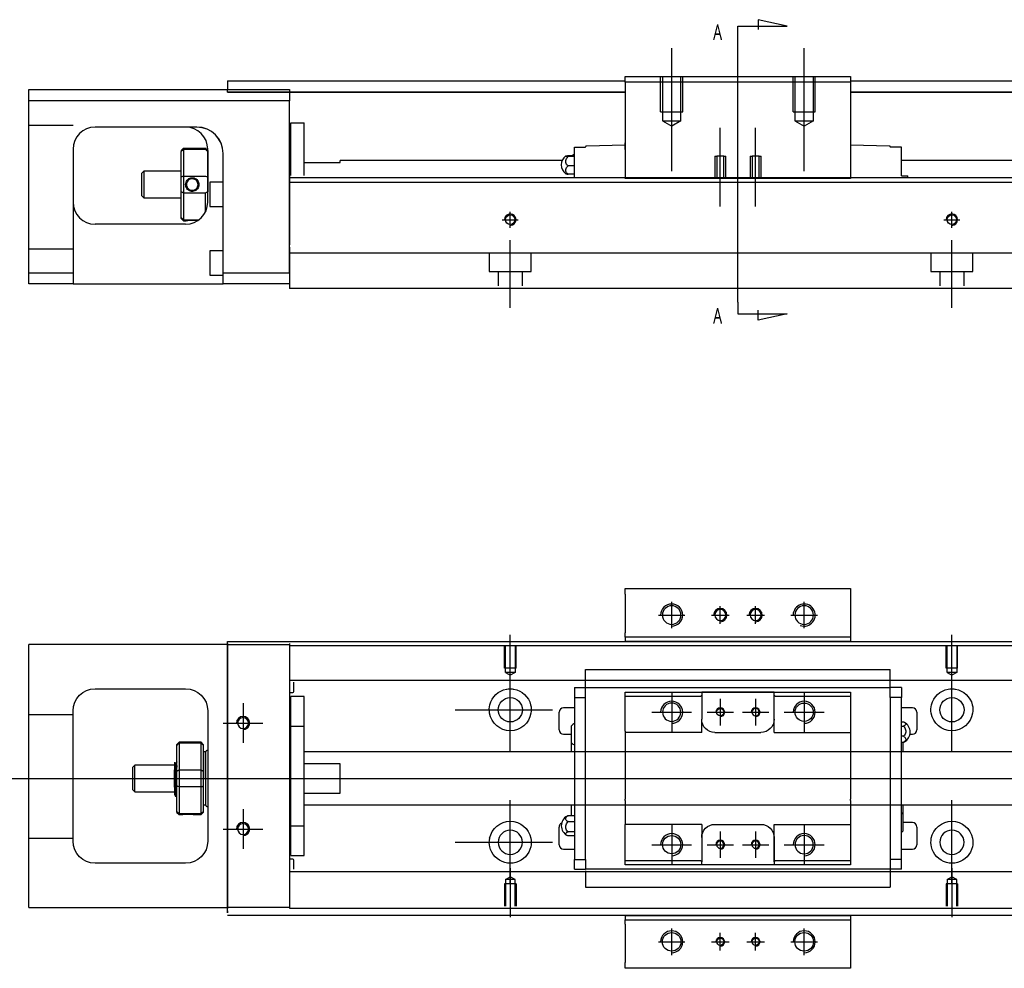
# Model space of a CAD drawing. Header units: millimetres. Extents: x -257 to 3135, y -1556 to 860.
# Tile 6 of 15: x -92 to 130, y -1158 to -943. Entities that reach past the tile are written whole.
import ezdxf
from ezdxf.lldxf.tags import DXFTag

# ---------------------------------------------------------------- set-up
doc = ezdxf.new("R2010")
doc.units = ezdxf.units.MM
doc.layers.get('0').update_dxf_attribs({"linetype": 'CONTINUOUS'})
doc.styles.add('CHN', font='msjhbd.ttf')
tags = doc.linetypes.add('DASHED', pattern=[25.72, 12.86, -12.86]).pattern_tags.tags
tags[6:7] = [DXFTag(74, 4), DXFTag(75, 0), DXFTag(340, '0'), DXFTag(46, 0.0), DXFTag(50, 0.0), DXFTag(44, 0.0), DXFTag(45, 0.0)]
tags[4:5] = [DXFTag(74, 4), DXFTag(75, 0), DXFTag(340, '0'), DXFTag(46, 0.0), DXFTag(50, 0.0), DXFTag(44, 0.0), DXFTag(45, 0.0)]

msp = doc.modelspace()

# ---------------------------------------------------------------- linework, layer by layer
for p, q in [((81.28, -944.4), (74.69, -942.97)), ((74.69, -942.97), (74.69, -945.2)), ((70.13, -944.4), (81.28, -944.4)), ((70.13, -947.04), (70.13, -944.4)), ((70.13, -1006.92), (70.13, -947.04)), ((70.13, -1006.92), (70.13, -1009.56)), ((70.13, -1009.56), (81.28, -1009.56)), ((74.69, -1010.99), (74.69, -1008.76)), ((81.28, -1009.56), (74.69, -1010.99)), ((55.13, -1080.81), (55.13, -1074.81)), ((66.13, -1079.81), (66.13, -1075.81)), ((74.13, -1079.81), (74.13, -1075.81)), ((85.13, -1080.81), (85.13, -1074.81)), ((52.13, -1077.81), (58.13, -1077.81)), ((64.13, -1077.81), (68.13, -1077.81)), ((72.13, -1077.81), (76.13, -1077.81)), ((82.13, -1077.81), (88.13, -1077.81)), ((18.58, -1093.43), (18.58, -1082.31)), ((118.58, -1093.43), (118.58, -1082.31)), ((18.58, -1108.78), (18.58, -1089.73)), ((118.58, -1108.78), (118.58, -1089.73)), ((-41.92, -1097.76), (-41.92, -1106.76)), ((6.08, -1099.26), (28.11, -1099.26)), ((-46.42, -1102.26), (-37.42, -1102.26)), ((-95.42, -1114.81), (72.88, -1114.81)), ((72.88, -1114.81), (480.28, -1114.81)), ((18.58, -1138.78), (18.58, -1119.73)), ((118.58, -1138.78), (118.58, -1119.73)), ((-41.92, -1121.76), (-41.92, -1130.76)), ((-46.42, -1126.26), (-37.42, -1126.26)), ((6.08, -1129.26), (28.11, -1129.26)), ((18.58, -1135.09), (18.58, -1146.21)), ((118.58, -1135.09), (118.58, -1146.21)), ((55.13, -1154.81), (55.13, -1148.81)), ((66.13, -1153.81), (66.13, -1149.81)), ((74.13, -1153.81), (74.13, -1149.81)), ((85.13, -1154.81), (85.13, -1148.81)), ((52.13, -1151.81), (58.13, -1151.81)), ((64.13, -1151.81), (68.13, -1151.81)), ((72.13, -1151.81), (76.13, -1151.81)), ((82.13, -1151.81), (88.13, -1151.81))]:
    msp.add_line(p, q)
at = {"ltscale": 0.2}
for p, q in [((55.13, -977.27), (55.13, -949.44)), ((85.13, -977.27), (85.13, -949.44)), ((66.13, -985.31), (66.13, -967.49)), ((74.13, -985.31), (74.13, -967.49))]:
    msp.add_line(p, q, dxfattribs=at)
at = {"linetype": 'Continuous'}
for p, q in [((44.63, -955.85), (95.63, -955.85)), ((44.63, -957.15), (44.63, -955.85)), ((95.63, -955.85), (95.63, -957.15)), ((-45.42, -956.85), (44.63, -956.85)), ((-45.42, -956.85), (-45.42, -957.85)), ((-45.42, -957.85), (-45.42, -958.85)), ((44.63, -957.15), (44.63, -978.85)), ((95.63, -957.15), (44.63, -957.15)), ((95.63, -956.85), (379.58, -956.85)), ((95.63, -957.15), (95.63, -978.85)), ((-90.42, -961.31), (-90.42, -958.81)), ((-90.42, -958.81), (-31.42, -958.81)), ((-45.42, -958.8), (-45.42, -958.81)), ((-45.42, -959.35), (-45.42, -958.85)), ((44.63, -959.35), (-45.42, -959.35)), ((-45.42, -959.36), (44.63, -959.36)), ((-31.42, -958.81), (-31.42, -961.31)), ((379.58, -959.35), (95.63, -959.35)), ((95.63, -959.36), (379.58, -959.36)), ((-31.42, -961.31), (-90.42, -961.31)), ((-90.42, -1000.31), (-90.42, -961.31)), ((-31.42, -1000.31), (-31.42, -961.31)), ((-52.57, -967.3), (-75.42, -967.3)), ((-31.12, -966.3), (-28.12, -966.3)), ((-31.12, -978.26), (-31.12, -966.3)), ((-31.12, -966.3), (-28.12, -966.3)), ((-31.12, -978.26), (-31.12, -966.3)), ((-28.12, -978.26), (-28.12, -966.3)), ((-28.12, -978.26), (-28.12, -966.3)), ((-31.12, -969.55), (-31.42, -969.55)), ((-31.12, -969.55), (-31.42, -969.55)), ((33.13, -971.85), (35.63, -971.85)), ((33.13, -974.05), (33.13, -971.85)), ((35.63, -971.85), (35.63, -971.78)), ((44.63, -971.35), (35.83, -971.58)), ((44.63, -971.85), (44.63, -970.85)), ((44.63, -972.35), (44.63, -971.85)), ((95.63, -970.85), (95.63, -971.85)), ((104.44, -971.58), (95.63, -971.35)), ((95.63, -971.85), (95.63, -972.35)), ((104.63, -971.78), (104.63, -971.85)), ((107.13, -971.85), (104.63, -971.85)), ((107.13, -974.05), (107.13, -971.85)), ((-80.42, -972.3), (-80.42, -1000.31)), ((-55.92, -972.6), (-55.42, -972.1)), ((-55.92, -972.6), (-55.92, -972.79)), ((-55.92, -978.63), (-55.92, -972.79)), ((-55.42, -972.1), (-55.42, -972.33)), ((-55.42, -972.1), (-50.42, -972.1)), ((-55.42, -972.33), (-55.42, -978.37)), ((-50.42, -972.33), (-55.42, -972.33)), ((-49.92, -972.6), (-50.42, -972.1)), ((-50.42, -972.33), (-50.42, -972.1)), ((-49.92, -984.3), (-49.92, -972.3)), ((-49.92, -972.6), (-49.92, -972.79)), ((-49.92, -972.79), (-49.92, -978.63)), ((-46.42, -1000.31), (-46.42, -973.3)), ((31.68, -973.75), (33.13, -973.75)), ((33.13, -973.98), (31.68, -973.98)), ((33.13, -977.35), (33.13, -974.05)), ((44.57, -972.35), (44.63, -972.35)), ((95.63, -972.35), (95.7, -972.35)), ((107.13, -977.35), (107.13, -974.05)), ((-28.12, -975.3), (-19.92, -975.3)), ((30.34, -974.85), (-19.92, -974.85)), ((-19.92, -975.3), (-19.92, -974.85)), ((33.13, -976.09), (31.68, -976.09)), ((368.58, -974.85), (107.13, -974.85)), ((-64.42, -977.3), (-64.92, -977.8)), ((-64.92, -977.8), (-64.92, -980.3)), ((-55.92, -977.3), (-64.42, -977.3)), ((-64.42, -977.3), (-64.42, -983.3)), ((-55.92, -981.98), (-55.92, -978.63)), ((-55.42, -978.37), (-55.42, -982.23)), ((-55.42, -978.37), (-50.42, -978.37)), ((-49.92, -978.63), (-49.92, -981.98)), ((33.13, -977.96), (31.68, -977.96)), ((33.13, -978.81), (33.13, -977.35)), ((107.13, -978.35), (107.13, -977.35)), ((107.13, -978.35), (108.52, -978.35)), ((108.52, -978.35), (108.63, -978.35)), ((108.52, -978.35), (108.52, -978.81)), ((108.63, -978.81), (108.63, -978.35)), ((-64.92, -980.3), (-64.92, -982.8)), ((-46.42, -979.8), (-49.42, -979.8)), ((-49.42, -979.8), (-49.42, -985.3)), ((72.7, -978.81), (-31.42, -978.81)), ((72.44, -979.81), (-31.42, -979.81)), ((44.63, -978.9), (44.63, -978.85)), ((44.63, -978.85), (95.63, -978.85)), ((95.63, -978.9), (44.63, -978.9)), ((368.58, -979.81), (72.44, -979.81)), ((368.58, -978.81), (72.7, -978.81)), ((95.63, -978.85), (95.63, -978.9)), ((-64.92, -982.8), (-64.42, -983.3)), ((-55.92, -987.82), (-55.92, -981.98)), ((-55.42, -982.23), (-55.42, -988.27)), ((-50.42, -982.23), (-55.42, -982.23)), ((-50.42, -986.48), (-50.42, -982.23)), ((-64.42, -983.3), (-55.92, -983.3)), ((-49.42, -985.3), (-46.42, -985.3)), ((-54.92, -989.3), (-75.42, -989.3)), ((-55.92, -988), (-55.92, -987.82)), ((-55.92, -988), (-55.42, -988.5)), ((-55.42, -988.27), (-55.42, -988.5)), ((-55.42, -988.27), (-51.88, -988.27)), ((-55.42, -988.5), (-54.92, -988.5)), ((-46.42, -995.3), (-49.42, -995.3)), ((-49.42, -995.3), (-49.42, -1000.8)), ((-31.42, -994.46), (-31.42, -1001.26)), ((-90.42, -1000.31), (-80.42, -1000.31)), ((-90.42, -1002.81), (-90.42, -1000.31)), ((-80.42, -1000.31), (-80.42, -1002.81)), ((-49.42, -1000.8), (-46.42, -1000.8)), ((-46.42, -1002.81), (-46.42, -1000.31)), ((-46.42, -1000.31), (-31.42, -1000.31)), ((-80.42, -1002.81), (-90.42, -1002.81)), ((-80.42, -1002.81), (-46.42, -1002.81)), ((-31.42, -1002.81), (-46.42, -1002.81)), ((-31.42, -1001.26), (-31.42, -1003.81)), ((66.29, -1003.81), (-31.42, -1003.81)), ((368.58, -1003.81), (66.29, -1003.81)), ((44.63, -1073.1), (44.63, -1071.81)), ((44.63, -1071.81), (95.63, -1071.81)), ((95.63, -1071.81), (95.63, -1073.1)), ((44.63, -1073.1), (44.63, -1081.81)), ((95.63, -1073.1), (95.63, -1081.81)), ((44.63, -1082.81), (44.63, -1081.81)), ((95.63, -1082.81), (44.63, -1082.81)), ((44.63, -1082.81), (44.63, -1083.81)), ((95.63, -1081.81), (95.63, -1082.81)), ((95.63, -1082.81), (95.63, -1083.81)), ((-90.42, -1087.01), (-90.42, -1084.51)), ((-45.42, -1084.51), (-90.42, -1084.51)), ((-45.42, -1084.26), (-45.42, -1083.81)), ((-45.42, -1083.81), (80.83, -1083.81)), ((-45.42, -1084.26), (-45.42, -1144.26)), ((-31.42, -1084.21), (-31.42, -1084.51)), ((-31.42, -1084.51), (-31.42, -1087.01)), ((80.83, -1083.81), (479.58, -1083.81)), ((-90.42, -1141.51), (-90.42, -1087.01)), ((-31.42, -1087.01), (-31.42, -1141.51)), ((-75.42, -1094.51), (-54.92, -1094.51)), ((-80.42, -1129.01), (-80.42, -1099.51)), ((-49.92, -1099.51), (-49.92, -1129.01)), ((-56.42, -1106.61), (-56.92, -1107.11)), ((-56.92, -1107.29), (-56.92, -1107.11)), ((-56.92, -1113.13), (-56.92, -1107.29)), ((-51.42, -1106.61), (-56.42, -1106.61)), ((-56.42, -1106.61), (-56.42, -1106.84)), ((-56.42, -1106.84), (-56.42, -1112.88)), ((-51.42, -1106.84), (-56.42, -1106.84)), ((-50.92, -1107.11), (-51.42, -1106.61)), ((-51.42, -1106.84), (-51.42, -1106.61)), ((-51.42, -1112.88), (-51.42, -1106.84)), ((-50.92, -1107.11), (-50.92, -1107.29)), ((-50.92, -1107.29), (-50.92, -1113.13)), ((-50.42, -1108.81), (-50.92, -1108.81)), ((-50.42, -1114.81), (-50.42, -1108.81)), ((-50.42, -1108.91), (-50.42, -1120.71)), ((-66.42, -1111.81), (-66.92, -1112.31)), ((-66.92, -1112.31), (-66.92, -1112.31)), ((-66.92, -1112.31), (-66.92, -1117.31)), ((-57.42, -1111.81), (-66.42, -1111.81)), ((-66.42, -1117.81), (-66.42, -1111.81)), ((-57.04, -1111.31), (-57.29, -1111.31)), ((-57.42, -1116.79), (-57.42, -1112.84)), ((-56.92, -1114.81), (-56.92, -1113.13)), ((-56.42, -1112.88), (-56.42, -1114.81)), ((-56.42, -1112.88), (-51.42, -1112.88)), ((-51.42, -1114.81), (-51.42, -1112.88)), ((-50.92, -1113.13), (-50.92, -1116.48)), ((-56.92, -1116.48), (-56.92, -1114.81)), ((-56.92, -1122.32), (-56.92, -1116.48)), ((-56.42, -1114.81), (-56.42, -1116.74)), ((-56.42, -1116.74), (-56.42, -1122.78)), ((-51.42, -1116.74), (-56.42, -1116.74)), ((-51.42, -1116.74), (-51.42, -1114.81)), ((-51.42, -1122.78), (-51.42, -1116.74)), ((-50.92, -1116.48), (-50.92, -1122.32)), ((-50.42, -1114.81), (-50.42, -1120.81)), ((-66.92, -1117.31), (-66.42, -1117.81)), ((-66.42, -1117.81), (-57.42, -1117.81)), ((-57.25, -1118.81), (-57.08, -1118.81)), ((-50.92, -1120.81), (-50.42, -1120.81)), ((-56.92, -1122.51), (-56.92, -1122.32)), ((-56.92, -1122.51), (-56.42, -1123.01)), ((-56.42, -1122.78), (-56.42, -1123.01)), ((-56.42, -1122.78), (-51.42, -1122.78)), ((-56.42, -1123.01), (-55.92, -1123.01)), ((-52.91, -1123.01), (-51.42, -1123.01)), ((-51.42, -1123.01), (-50.92, -1122.51)), ((-51.42, -1123.01), (-51.42, -1122.78)), ((-50.92, -1122.32), (-50.92, -1122.51)), ((-54.92, -1134.01), (-75.42, -1134.01)), ((-90.42, -1144.01), (-90.42, -1141.51)), ((-31.42, -1141.51), (-31.42, -1144.01)), ((-90.42, -1144.01), (-45.42, -1144.01)), ((-45.42, -1145.26), (-45.42, -1144.26)), ((64.93, -1145.81), (-45.42, -1145.81)), ((-31.42, -1144.01), (-31.42, -1144.21)), ((44.63, -1145.81), (44.63, -1146.81)), ((479.58, -1145.81), (64.93, -1145.81)), ((95.63, -1145.81), (95.63, -1146.81)), ((44.63, -1147.81), (44.63, -1146.81)), ((44.63, -1146.81), (95.63, -1146.81)), ((44.63, -1147.81), (44.63, -1156.51)), ((95.63, -1146.81), (95.63, -1147.81)), ((95.63, -1147.81), (95.63, -1156.51)), ((44.63, -1157.81), (44.63, -1156.51)), ((95.63, -1156.51), (95.63, -1157.81)), ((95.63, -1157.81), (44.63, -1157.81))]:
    msp.add_line(p, q, dxfattribs=at)
at = {"linetype": 'DASHED', "ltscale": 0.3}
for p, q in [((52.63, -963.85), (52.63, -955.85)), ((53.03, -955.85), (53.03, -965.85)), ((57.23, -965.85), (57.23, -955.85)), ((57.63, -963.85), (57.63, -955.85)), ((82.63, -963.85), (82.63, -955.85)), ((83.03, -955.85), (83.03, -965.85)), ((87.23, -965.85), (87.23, -955.85)), ((87.63, -963.85), (87.63, -955.85)), ((52.63, -963.85), (57.63, -963.85)), ((82.63, -963.85), (87.63, -963.85)), ((-80.42, -966.95), (-90.42, -966.95)), ((53.03, -965.85), (57.23, -965.85)), ((53.03, -965.85), (55.13, -967.07)), ((57.23, -965.85), (55.13, -967.07)), ((83.03, -965.85), (87.23, -965.85)), ((83.03, -965.85), (85.13, -967.07)), ((87.23, -965.85), (85.13, -967.07)), ((64.88, -973.9), (64.88, -978.9)), ((64.88, -973.9), (65.33, -973.9)), ((65.33, -973.9), (65.33, -978.9)), ((66.93, -973.9), (65.33, -973.9)), ((66.93, -978.9), (66.93, -973.9)), ((66.93, -973.9), (67.38, -973.9)), ((67.38, -978.9), (67.38, -973.9)), ((72.88, -973.9), (72.88, -978.9)), ((72.88, -973.9), (73.33, -973.9)), ((73.33, -973.9), (73.33, -978.9)), ((74.93, -973.9), (73.33, -973.9)), ((74.93, -978.9), (74.93, -973.9)), ((74.93, -973.9), (75.38, -973.9)), ((75.38, -978.9), (75.38, -973.9)), ((-80.42, -994.95), (-90.42, -994.95)), ((368.58, -995.81), (-31.42, -995.81)), ((13.83, -995.81), (13.83, -999.96)), ((23.33, -999.96), (23.33, -995.81)), ((113.83, -995.81), (113.83, -999.96)), ((123.33, -999.96), (123.33, -995.81)), ((13.83, -999.96), (23.33, -999.96)), ((15.83, -999.96), (15.83, -1003.26)), ((21.33, -1003.26), (21.33, -999.96)), ((113.83, -999.96), (123.33, -999.96)), ((115.83, -999.96), (115.83, -1003.26)), ((121.33, -1003.26), (121.33, -999.96)), ((-45.42, -1084.51), (-31.42, -1084.51)), ((80.58, -1084.76), (-31.42, -1084.76)), ((468.58, -1084.76), (80.58, -1084.76)), ((468.58, -1092.59), (-31.42, -1092.59)), ((-31.42, -1093.04), (-31.42, -1094.58)), ((-31.42, -1094.58), (-31.42, -1098.14)), ((-30.42, -1095.12), (-30.42, -1093.04)), ((-31.42, -1095.32), (-30.62, -1095.32)), ((-28.12, -1096.26), (-31.12, -1096.26)), ((-28.12, -1096.26), (-31.12, -1096.26)), ((-31.12, -1102.94), (-31.12, -1096.26)), ((-31.12, -1102.94), (-31.12, -1096.26)), ((-28.12, -1102.94), (-28.12, -1096.26)), ((-28.12, -1102.94), (-28.12, -1096.26)), ((-31.42, -1098.14), (-31.42, -1100.06)), ((-80.42, -1100.4), (-90.42, -1100.4)), ((-31.42, -1100.06), (-31.42, -1128.36)), ((-31.12, -1103.51), (-31.42, -1103.51)), ((-31.12, -1103.51), (-31.42, -1103.51)), ((-31.12, -1125.57), (-31.12, -1102.94)), ((-31.12, -1102.94), (-28.12, -1102.94)), ((-31.12, -1125.57), (-31.12, -1102.94)), ((-28.12, -1125.57), (-28.12, -1102.94)), ((-28.12, -1125.57), (-28.12, -1102.94)), ((468.58, -1108.81), (-28.12, -1108.81)), ((-19.92, -1111.49), (-28.12, -1111.49)), ((-19.92, -1118.12), (-19.92, -1111.49)), ((-28.12, -1118.12), (-19.92, -1118.12)), ((-28.12, -1120.81), (468.58, -1120.81)), ((-31.42, -1125.01), (-31.12, -1125.01)), ((-31.42, -1125.01), (-31.12, -1125.01)), ((-31.12, -1125.57), (-28.12, -1125.57)), ((-31.12, -1132.26), (-31.12, -1125.57)), ((-31.12, -1132.26), (-31.12, -1125.57)), ((-28.12, -1132.26), (-28.12, -1125.57)), ((-28.12, -1132.26), (-28.12, -1125.57)), ((-80.42, -1128.4), (-90.42, -1128.4)), ((-31.42, -1128.36), (-31.42, -1130.28)), ((-31.42, -1130.28), (-31.42, -1133.84)), ((-31.12, -1132.26), (-28.12, -1132.26)), ((-31.12, -1132.26), (-28.12, -1132.26)), ((-30.62, -1133.1), (-31.42, -1133.1)), ((-31.42, -1133.84), (-31.42, -1135.38)), ((-30.42, -1135.38), (-30.42, -1133.3)), ((-31.42, -1135.38), (-31.42, -1136.38)), ((468.58, -1135.93), (-31.42, -1135.93)), ((19.88, -1138.71), (17.28, -1138.71)), ((17.28, -1138.71), (17.28, -1143.71)), ((17.51, -1137.71), (18.58, -1137.09)), ((17.51, -1137.71), (17.51, -1143.71)), ((19.66, -1137.71), (17.51, -1137.71)), ((19.66, -1137.71), (18.58, -1137.09)), ((19.66, -1143.71), (19.66, -1137.71)), ((19.88, -1138.71), (19.88, -1143.71)), ((119.88, -1138.71), (117.28, -1138.71)), ((117.28, -1138.71), (117.28, -1143.71)), ((117.51, -1137.71), (118.58, -1137.09)), ((117.51, -1137.71), (117.51, -1143.71)), ((119.66, -1137.71), (117.51, -1137.71)), ((119.66, -1137.71), (118.58, -1137.09)), ((119.66, -1143.71), (119.66, -1137.71)), ((119.88, -1138.71), (119.88, -1143.71)), ((-31.42, -1144.01), (-45.42, -1144.01)), ((468.58, -1144.26), (-31.42, -1144.26))]:
    msp.add_line(p, q, dxfattribs=at)
at = {"linetype": 'DASHED'}
for p, q in [((-52.42, -967.3), (-52.57, -967.3)), ((33.13, -971.85), (33.13, -971.85)), ((35.63, -971.85), (35.63, -971.85)), ((104.63, -971.85), (104.63, -971.85)), ((107.13, -971.85), (107.13, -971.85)), ((-31.42, -978.26), (-31.42, -979.26)), ((-31.42, -979.26), (-31.42, -993.96)), ((-31.42, -1000.31), (-31.42, -1003.81)), ((-45.42, -1087.82), (-45.42, -1083.81)), ((-31.42, -1084.51), (-31.42, -1084.71)), ((-31.42, -1084.71), (-31.42, -1085.71)), ((-31.42, -1085.71), (-31.42, -1092.04)), ((95.63, -1083.76), (44.63, -1083.76)), ((-45.42, -1097.82), (-45.42, -1087.82)), ((-31.42, -1092.04), (-31.42, -1093.04)), ((-45.42, -1105.82), (-45.42, -1097.82)), ((-45.42, -1121.82), (-45.42, -1105.82)), ((-57.29, -1111.31), (-57.29, -1111.31)), ((-45.42, -1129.82), (-45.42, -1121.82)), ((-45.42, -1139.82), (-45.42, -1129.82)), ((-31.42, -1136.38), (-31.42, -1142.71)), ((-45.42, -1144.76), (-45.42, -1139.82)), ((-31.42, -1142.71), (-31.42, -1143.71)), ((-45.42, -1144.76), (-45.42, -1145.26)), ((-31.42, -1143.71), (-31.42, -1144.01)), ((44.63, -1145.85), (95.63, -1145.85))]:
    msp.add_line(p, q, dxfattribs=at)
at = {"ltscale": 0.5}
for p, q in [((18.58, -990.12), (18.58, -986.46)), ((118.58, -990.12), (118.58, -986.46)), ((16.78, -988.26), (20.38, -988.26)), ((116.78, -988.26), (120.38, -988.26)), ((18.58, -1008.26), (18.58, -992.9)), ((118.58, -1008.26), (118.58, -992.9))]:
    msp.add_line(p, q, dxfattribs=at)
at = {"linetype": 'DASHED', "ltscale": 0.1}
for p, q in [((17.28, -1089.81), (17.28, -1084.81)), ((17.51, -1090.81), (17.51, -1084.81)), ((19.66, -1084.81), (19.66, -1090.81)), ((19.88, -1089.81), (19.88, -1084.81)), ((117.28, -1089.81), (117.28, -1084.81)), ((117.51, -1090.81), (117.51, -1084.81)), ((119.66, -1084.81), (119.66, -1090.81)), ((119.88, -1089.81), (119.88, -1084.81)), ((19.88, -1089.81), (17.28, -1089.81)), ((119.88, -1089.81), (117.28, -1089.81)), ((19.66, -1090.81), (17.51, -1090.81)), ((17.51, -1090.81), (18.58, -1091.43)), ((19.66, -1090.81), (18.58, -1091.43)), ((119.66, -1090.81), (117.51, -1090.81)), ((117.51, -1090.81), (118.58, -1091.43)), ((119.66, -1090.81), (118.58, -1091.43))]:
    msp.add_line(p, q, dxfattribs=at)
at = {"linetype": 'DASHED', "ltscale": 0.5}
for p, q in [((35.63, -1090.2), (35.63, -1090.15)), ((104.63, -1090.2), (104.63, -1090.15)), ((35.63, -1090.33), (35.63, -1090.2)), ((104.63, -1090.2), (35.63, -1090.2)), ((35.63, -1093.91), (35.63, -1090.33)), ((104.63, -1090.33), (104.63, -1090.2)), ((104.63, -1093.91), (104.63, -1090.33)), ((33.13, -1094.24), (33.13, -1096.44)), ((33.13, -1094.24), (35.63, -1094.24)), ((35.63, -1094.24), (35.63, -1093.91)), ((35.63, -1095.24), (35.63, -1094.24)), ((35.63, -1094.24), (104.63, -1094.24)), ((35.63, -1094.34), (35.63, -1094.34)), ((104.63, -1094.24), (104.63, -1093.91)), ((107.13, -1094.24), (104.63, -1094.24)), ((104.63, -1095.24), (104.63, -1094.24)), ((104.63, -1094.34), (104.63, -1094.34)), ((107.13, -1094.24), (107.13, -1096.44)), ((33.13, -1096.44), (35.63, -1096.44)), ((33.13, -1096.44), (33.13, -1133.18)), ((35.63, -1096.44), (35.63, -1095.24)), ((35.63, -1096.91), (35.63, -1096.44)), ((35.63, -1096.91), (35.63, -1096.48)), ((44.63, -1096.24), (44.63, -1095.24)), ((44.63, -1104.11), (44.63, -1096.24)), ((61.63, -1096.24), (44.63, -1096.24)), ((55.13, -1095.31), (55.13, -1104.31)), ((61.63, -1096.24), (61.93, -1095.94)), ((61.93, -1095.24), (61.93, -1095.94)), ((78.33, -1095.24), (61.93, -1095.24)), ((61.93, -1095.94), (61.93, -1101.41)), ((62.02, -1095.24), (78.24, -1095.24)), ((66.13, -1096.81), (66.13, -1102.81)), ((74.13, -1096.81), (74.13, -1102.81)), ((78.33, -1095.94), (78.33, -1095.24)), ((78.33, -1095.94), (78.63, -1096.24)), ((78.33, -1104.41), (78.33, -1095.94)), ((78.33, -1101.41), (78.33, -1095.94)), ((95.63, -1096.24), (78.63, -1096.24)), ((85.13, -1095.31), (85.13, -1104.31)), ((95.63, -1095.24), (95.63, -1096.24)), ((95.63, -1096.24), (95.63, -1104.11)), ((104.63, -1096.44), (104.63, -1095.24)), ((107.13, -1096.44), (104.63, -1096.44)), ((104.63, -1096.44), (104.63, -1096.91)), ((104.63, -1096.48), (104.63, -1096.91)), ((107.13, -1133.18), (107.13, -1096.44)), ((33.13, -1098.81), (30.63, -1098.81)), ((35.63, -1132.7), (35.63, -1096.91)), ((104.63, -1096.91), (104.63, -1132.7)), ((109.63, -1098.81), (107.13, -1098.81)), ((29.63, -1103.81), (29.63, -1099.81)), ((50.63, -1099.81), (59.63, -1099.81)), ((63.13, -1099.81), (69.13, -1099.81)), ((71.13, -1099.81), (77.13, -1099.81)), ((80.63, -1099.81), (89.63, -1099.81)), ((110.63, -1099.81), (110.63, -1103.81)), ((32.48, -1106.73), (32.48, -1102.88)), ((61.93, -1104.41), (61.93, -1101.41)), ((107.13, -1102.01), (107.59, -1102.01)), ((107.13, -1102.95), (107.59, -1102.95)), ((30.63, -1104.81), (32.48, -1104.81)), ((44.63, -1104.11), (44.63, -1109.81)), ((64.93, -1104.41), (75.33, -1104.41)), ((78.33, -1104.41), (95.63, -1104.41)), ((95.63, -1104.11), (95.63, -1109.81)), ((107.59, -1105.25), (107.13, -1105.25)), ((109.08, -1104.81), (109.63, -1104.81)), ((32.48, -1108.81), (32.48, -1106.73)), ((107.13, -1106.61), (107.59, -1106.61)), ((107.48, -1106.61), (107.48, -1108.81)), ((44.63, -1109.81), (44.63, -1110.11)), ((44.63, -1110.11), (44.63, -1119.51)), ((95.63, -1109.81), (95.63, -1110.11)), ((95.63, -1110.11), (95.63, -1119.51)), ((32.48, -1123.23), (32.48, -1120.81)), ((44.63, -1119.81), (44.63, -1119.51)), ((44.63, -1119.81), (44.63, -1125.21)), ((95.63, -1119.81), (95.63, -1119.51)), ((95.63, -1119.81), (95.63, -1125.21)), ((107.48, -1120.81), (107.48, -1122.89)), ((33.13, -1123.24), (31.68, -1123.24)), ((107.48, -1122.89), (107.48, -1126.74)), ((29.63, -1129.81), (29.63, -1125.81)), ((31.68, -1124.59), (33.13, -1124.59)), ((44.63, -1125.51), (44.63, -1125.21)), ((61.93, -1125.21), (44.63, -1125.21)), ((44.63, -1133.38), (44.63, -1125.51)), ((55.13, -1125.31), (55.13, -1134.31)), ((61.93, -1125.21), (61.93, -1128.21)), ((64.93, -1125.21), (75.33, -1125.21)), ((78.33, -1133.68), (78.33, -1125.21)), ((85.13, -1125.31), (85.13, -1134.31)), ((95.63, -1125.21), (95.63, -1133.38)), ((109.63, -1124.81), (107.48, -1124.81)), ((110.63, -1125.81), (110.63, -1129.81)), ((33.13, -1126.89), (31.68, -1126.89)), ((33.13, -1127.83), (31.68, -1127.83)), ((66.13, -1126.81), (66.13, -1132.81)), ((74.13, -1126.81), (74.13, -1132.81)), ((50.63, -1129.81), (59.63, -1129.81)), ((61.93, -1128.21), (61.93, -1133.68)), ((63.13, -1129.81), (69.13, -1129.81)), ((71.13, -1129.81), (77.13, -1129.81)), ((78.33, -1128.21), (78.33, -1133.68)), ((80.63, -1129.81), (89.63, -1129.81)), ((30.63, -1130.81), (33.13, -1130.81)), ((107.13, -1130.81), (109.63, -1130.81)), ((33.13, -1133.18), (35.63, -1133.18)), ((33.13, -1135.38), (33.13, -1133.18)), ((35.63, -1133.14), (35.63, -1132.7)), ((35.63, -1133.18), (35.63, -1132.7)), ((35.63, -1133.18), (35.63, -1134.38)), ((35.63, -1134.38), (35.63, -1135.38)), ((44.63, -1133.38), (61.63, -1133.38)), ((44.63, -1134.38), (44.63, -1133.38)), ((61.93, -1133.68), (61.63, -1133.38)), ((61.93, -1134.38), (61.93, -1133.68)), ((78.33, -1134.38), (61.93, -1134.38)), ((78.24, -1134.38), (62.02, -1134.38)), ((78.63, -1133.38), (78.33, -1133.68)), ((78.33, -1133.68), (78.33, -1134.38)), ((78.63, -1133.38), (95.63, -1133.38)), ((95.63, -1133.38), (95.63, -1134.38)), ((104.63, -1132.7), (104.63, -1133.18)), ((104.63, -1132.7), (104.63, -1133.14)), ((104.63, -1133.18), (104.63, -1134.38)), ((107.13, -1133.18), (104.63, -1133.18)), ((104.63, -1134.38), (104.63, -1135.38)), ((107.13, -1135.38), (107.13, -1133.18)), ((35.63, -1135.93), (32.59, -1135.93)), ((35.63, -1135.93), (32.59, -1135.93)), ((33.13, -1135.38), (35.63, -1135.38)), ((104.63, -1135.38), (35.63, -1135.38)), ((35.63, -1135.71), (35.63, -1139.29)), ((104.63, -1135.28), (104.63, -1135.28)), ((104.63, -1135.38), (104.63, -1135.71)), ((107.13, -1135.38), (104.63, -1135.38)), ((104.63, -1135.71), (104.63, -1139.29)), ((35.63, -1139.29), (35.63, -1139.42)), ((35.63, -1139.42), (35.63, -1139.46)), ((35.63, -1139.42), (104.63, -1139.42)), ((104.63, -1139.29), (104.63, -1139.42)), ((104.63, -1139.42), (104.63, -1139.46))]:
    msp.add_line(p, q, dxfattribs=at)
at = {"linetype": 'Continuous'}
for centre, radius in [((18.58, -988.26), 1.07), ((118.58, -988.26), 1.07), ((18.58, -1099.26), 2.75), ((118.58, -1099.26), 2.75), ((55.13, -1151.81), 2.1), ((85.13, -1151.81), 2.1)]:
    msp.add_circle(centre, radius, dxfattribs=at)
at = {"linetype": 'Continuous', "extrusion": (0, 0, -1)}
for centre, radius in [((-55.13, -1077.81), 2.1), ((-85.13, -1077.81), 2.1), ((41.92, -1102.26), 1.23), ((41.92, -1126.26), 1.23), ((-18.58, -1129.26), 2.75), ((-118.58, -1129.26), 2.75)]:
    msp.add_circle(centre, radius, dxfattribs=at)
at = {"linetype": 'DASHED', "ltscale": 0.15, "extrusion": (0, 0, -1)}
for centre in [(-66.13, -1077.81), (-74.13, -1077.81)]:
    msp.add_circle(centre, 1.25, dxfattribs=at)
at = {"linetype": 'DASHED', "ltscale": 0.5, "extrusion": (0, 0, -1)}
for centre, radius in [((-55.13, -1099.81), 2.07), ((-74.13, -1099.81), 0.825), ((-85.13, -1129.81), 2.07), ((-66.13, -1129.81), 0.825), ((-74.13, -1129.81), 0.825)]:
    msp.add_circle(centre, radius, dxfattribs=at)
at = {"linetype": 'DASHED', "ltscale": 0.5}
for centre, radius in [((66.13, -1099.81), 0.825), ((85.13, -1099.81), 2.07), ((55.13, -1129.81), 2.07)]:
    msp.add_circle(centre, radius, dxfattribs=at)
at = {"linetype": 'DASHED', "ltscale": 0.15}
for centre in [(66.13, -1151.81), (74.13, -1151.81)]:
    msp.add_circle(centre, 0.8, dxfattribs=at)
at = {"linetype": 'Continuous'}
for centre, radius, start, end in [((-75.42, -972.3), 5, 90, 180), ((-54.92, -972.3), 5, 0, 90), ((35.83, -971.78), 0.2, 91.5, 180), ((104.43, -971.78), 0.2, 0, 88.5), ((32.63, -975.85), 2.5, 126.4021, 180), ((34.62, -975.81), 2.85, 121.5132, 133.5232), ((32.63, -975.85), 2.5, 180, 233.5675), ((-75.42, -984.3), 5, 180, 270), ((-54.92, -984.3), 5, 270, 0), ((-49.92, -1108.91), 0.5, 90, 180), ((-49.92, -1120.71), 0.5, 180, 270)]:
    msp.add_arc(centre, radius, start, end, dxfattribs=at)
at = {"linetype": 'DASHED'}
msp.add_arc((-52.42, -973.3), 6, 0, 90, dxfattribs=at)
for centre, radius, start in [((18.58, -988.26), 1.3, 270), ((118.58, -988.26), 1.3, 270), ((55.13, -1077.81), 2.5, 270), ((85.13, -1077.81), 2.5, 249.2801), ((-41.92, -1102.26), 1.5, 270), ((-41.92, -1126.26), 1.5, 270), ((55.13, -1151.81), 2.5, 270), ((85.13, -1151.81), 2.5, 270)]:
    msp.add_arc(centre, radius, start, 180)
at = {"linetype": 'DASHED', "ltscale": 0.15}
for centre, radius in [((66.13, -1077.81), 1.5), ((74.13, -1077.81), 1.5), ((66.13, -1151.81), 1), ((74.13, -1151.81), 1)]:
    msp.add_arc(centre, radius, 270, 180, dxfattribs=at)
at = {"linetype": 'Continuous', "extrusion": (0, 0, -1)}
for centre, radius, start, end in [((75.42, -1099.51), 5, 0, 90), ((54.92, -1099.51), 5, 90, 180), ((-18.58, -1099.26), 4.75, 13.6191, 80.1049), ((-18.58, -1099.26), 4.75, 99.8951, 166.3809), ((-118.58, -1099.26), 4.75, 13.6191, 80.1049), ((-118.58, -1099.26), 4.75, 99.8951, 166.3809), ((-18.58, -1099.26), 4.75, 189.6765, 350.3235), ((-118.58, -1099.26), 4.75, 189.6765, 350.3235), ((-18.58, -1129.26), 4.75, 10.8558, 169.1442), ((-118.58, -1129.26), 4.75, 10.8558, 169.1442), ((75.42, -1129.01), 5, 270, 0), ((54.92, -1129.01), 5, 180, 270), ((-18.58, -1129.26), 4.75, 285.2319, 347.572), ((-18.58, -1129.26), 4.75, 192.428, 254.7681), ((-118.58, -1129.26), 4.75, 285.2319, 347.572), ((-118.58, -1129.26), 4.75, 192.428, 254.7681)]:
    msp.add_arc(centre, radius, start, end, dxfattribs=at)
at = {"linetype": 'DASHED', "ltscale": 0.3}
for centre, start, end in [((-30.62, -1095.12), 270, 0), ((-30.62, -1133.3), 0, 90)]:
    msp.add_arc(centre, 0.2, start, end, dxfattribs=at)
at = {"linetype": 'DASHED', "ltscale": 0.5}
for centre, radius, start, end in [((30.63, -1099.81), 1, 90, 180), ((55.13, -1099.81), 2.5, 270, 180), ((66.13, -1099.81), 1, 270, 180), ((74.13, -1099.81), 1, 270, 180), ((85.13, -1099.81), 2.5, 270, 180), ((109.63, -1099.81), 1, 0, 90), ((34.62, -1104.76), 2.85, 121.5132, 138.6569), ((106.63, -1104.31), 2.5, 0, 61.7734), ((30.63, -1103.81), 1, 180, 270), ((106.63, -1104.31), 2.5, 298.2701, 0), ((109.63, -1103.81), 1, 270, 0), ((34.62, -1104.84), 2.85, 221.3431, 238.4868), ((32.63, -1125.53), 2.5, 118.2701, 180), ((105.34, -1124.77), 2.85, 41.3431, 51.1006), ((30.63, -1125.81), 1, 114.7486, 180), ((32.63, -1125.53), 2.5, 180, 241.7734), ((109.63, -1125.81), 1, 0, 90), ((55.13, -1129.81), 2.5, 270, 180), ((85.13, -1129.81), 2.5, 270, 180), ((105.34, -1124.86), 2.85, 308.8994, 318.6569), ((30.63, -1129.81), 1, 180, 270), ((66.13, -1129.81), 1, 270, 180), ((74.13, -1129.81), 1, 270, 180), ((109.63, -1129.81), 1, 270, 0)]:
    msp.add_arc(centre, radius, start, end, dxfattribs=at)
at = {"linetype": 'DASHED', "ltscale": 0.5, "extrusion": (0, 0, -1)}
for centre, start, end in [((-64.93, -1101.41), 270, 359.96), ((-75.33, -1101.41), 180, 270), ((-64.93, -1128.21), 360, 90), ((-75.33, -1128.21), 90, 180)]:
    msp.add_arc(centre, 3, start, end, dxfattribs=at)
at = {"linetype": 'Continuous'}
msp.add_ellipse((-52.42, -973.3), major_axis=(4.24, 4.24), ratio=1, start_param=5.497787, end_param=7.068583, dxfattribs=at)
for points, degree in [([(-52.42, -967.3), (-52.47, -967.3), (-52.52, -967.3), (-52.57, -967.3)], 3), ([(-55.42, -972.33), (-55.58, -972.49), (-55.75, -972.64), (-55.92, -972.79)], 3), ([(-50.42, -972.33), (-50.25, -972.49), (-50.08, -972.64), (-49.92, -972.79)], 3), ([(-55.42, -978.37), (-55.58, -978.46), (-55.75, -978.54), (-55.92, -978.63)], 3), ([(-50.42, -978.37), (-50.25, -978.46), (-50.08, -978.54), (-49.92, -978.63)], 3), ([(-55.42, -982.23), (-55.58, -982.15), (-55.75, -982.06), (-55.92, -981.98)], 3), ([(-49.92, -981.98), (-50.08, -982.06), (-50.25, -982.15), (-50.42, -982.23)], 3), ([(-55.42, -988.27), (-55.58, -988.12), (-55.75, -987.97), (-55.92, -987.82)], 3), ([(13.9, -1100.06), (13.79, -1099.4), (13.82, -1098.73), (13.97, -1098.14)], 3), ([(23.2, -1098.14), (23.34, -1098.73), (23.38, -1099.4), (23.27, -1100.06)], 3), ([(113.9, -1100.06), (113.79, -1099.4), (113.82, -1098.73), (113.97, -1098.14)], 3), ([(123.2, -1098.14), (123.34, -1098.73), (123.38, -1099.4), (123.27, -1100.06)], 3), ([(-56.92, -1107.29), (-56.75, -1107.14), (-56.58, -1106.99), (-56.42, -1106.84)], 3), ([(-51.42, -1106.84), (-51.25, -1106.99), (-51.08, -1107.14), (-50.92, -1107.29)], 3), ([(-57.28, -1111.32), (-57.4, -1111.11)], 1), ([(-56.92, -1111.08), (-56.98, -1111.2), (-57.05, -1111.31)], 2), ([(-56.92, -1113.13), (-56.75, -1113.05), (-56.58, -1112.96), (-56.42, -1112.88)], 3), ([(-51.42, -1112.88), (-51.25, -1112.96), (-51.08, -1113.05), (-50.92, -1113.13)], 3), ([(-56.42, -1116.74), (-56.58, -1116.65), (-56.75, -1116.57), (-56.92, -1116.48)], 3), ([(-51.42, -1116.74), (-51.25, -1116.65), (-51.08, -1116.57), (-50.92, -1116.48)], 3), ([(-57.43, -1118.51), (-57.34, -1118.66), (-57.26, -1118.8)], 2), ([(-57.08, -1118.8), (-57, -1118.67), (-56.92, -1118.53)], 2), ([(-56.42, -1122.78), (-56.58, -1122.63), (-56.75, -1122.47), (-56.92, -1122.32)], 3), ([(-51.42, -1122.78), (-51.25, -1122.63), (-51.08, -1122.47), (-50.92, -1122.32)], 3), ([(13.94, -1130.28), (13.81, -1129.68), (13.79, -1129.01), (13.92, -1128.36)], 3), ([(23.25, -1128.36), (23.37, -1129.02), (23.35, -1129.68), (23.22, -1130.28)], 3), ([(113.94, -1130.28), (113.81, -1129.68), (113.79, -1129.01), (113.92, -1128.36)], 3), ([(123.25, -1128.36), (123.37, -1129.02), (123.35, -1129.68), (123.22, -1130.28)], 3)]:
    msp.add_open_spline(points, degree=degree, dxfattribs=at)
for points, knots in [([(31.68, -973.98), (31.55, -973.97), (31.44, -973.96), (31.26, -973.93), (31.2, -973.91), (31.13, -973.88), (31.13, -973.86), (31.17, -973.83), (31.22, -973.81), (31.37, -973.78), (31.48, -973.77), (31.62, -973.75), (31.65, -973.75), (31.68, -973.75)], [0, 0, 0, 0, 0.192078, 0.192078, 0.384156, 0.384156, 0.576234, 0.576234, 0.768312, 0.768312, 0.960389, 0.960389, 1, 1, 1, 1]), ([(31.68, -976.09), (31.55, -975.99), (31.44, -975.87), (31.26, -975.61), (31.2, -975.46), (31.13, -975.16), (31.13, -975.01), (31.17, -974.7), (31.22, -974.55), (31.37, -974.28), (31.48, -974.15), (31.62, -974.03), (31.65, -974), (31.68, -973.98)], [0, 0, 0, 0, 0.192078, 0.192078, 0.384156, 0.384156, 0.576234, 0.576234, 0.768312, 0.768312, 0.960389, 0.960389, 1, 1, 1, 1]), ([(31.68, -977.96), (31.55, -977.88), (31.44, -977.77), (31.26, -977.54), (31.2, -977.41), (31.13, -977.14), (31.13, -977), (31.17, -976.73), (31.22, -976.6), (31.37, -976.35), (31.48, -976.24), (31.62, -976.13), (31.65, -976.11), (31.68, -976.09)], [0, 0, 0, 0, 0.192078, 0.192078, 0.384156, 0.384156, 0.576234, 0.576234, 0.768312, 0.768312, 0.960389, 0.960389, 1, 1, 1, 1]), ([(31.15, -977.87), (31.17, -977.88), (31.22, -977.9), (31.37, -977.93), (31.48, -977.94), (31.62, -977.96), (31.65, -977.96), (31.68, -977.96)], [0, 0, 0, 0, 0.448024, 0.448024, 0.905631, 0.905631, 1, 1, 1, 1]), ([(-54.92, -980.3), (-54.92, -980.13), (-54.89, -979.95), (-54.78, -979.62), (-54.69, -979.46), (-54.48, -979.19), (-54.34, -979.06), (-54.05, -978.88), (-53.89, -978.82), (-53.56, -978.75), (-53.38, -978.74), (-53.06, -978.79), (-52.91, -978.83), (-52.62, -978.98), (-52.48, -979.07), (-52.25, -979.31), (-52.15, -979.45), (-52, -979.76), (-51.95, -979.93), (-51.92, -980.17), (-51.91, -980.24), (-51.91, -980.3)], [0, 0, 0, 0, 0.109357, 0.109357, 0.21915, 0.21915, 0.330451, 0.330451, 0.436162, 0.436162, 0.542186, 0.542186, 0.640015, 0.640015, 0.743853, 0.743853, 0.849113, 0.849113, 0.958413, 0.958413, 1, 1, 1, 1]), ([(-51.91, -980.3), (-51.91, -980.48), (-51.94, -980.66), (-52.06, -980.99), (-52.14, -981.15), (-52.36, -981.42), (-52.5, -981.55), (-52.79, -981.73), (-52.95, -981.79), (-53.28, -981.86), (-53.45, -981.87), (-53.78, -981.82), (-53.93, -981.77), (-54.22, -981.63), (-54.35, -981.53), (-54.59, -981.3), (-54.69, -981.16), (-54.84, -980.85), (-54.89, -980.68), (-54.92, -980.44), (-54.92, -980.37), (-54.92, -980.3)], [0, 0, 0, 0, 0.109681, 0.109681, 0.219848, 0.219848, 0.331471, 0.331471, 0.436803, 0.436803, 0.542595, 0.542595, 0.640477, 0.640477, 0.744315, 0.744315, 0.8492, 0.8492, 0.95844, 0.95844, 1, 1, 1, 1]), ([(-52.12, -980.3), (-52.12, -980.18), (-52.13, -980.06), (-52.21, -979.8), (-52.27, -979.67), (-52.44, -979.44), (-52.54, -979.33), (-52.78, -979.16), (-52.91, -979.1), (-53.19, -979.02), (-53.34, -979), (-53.63, -979.01), (-53.77, -979.05), (-54.04, -979.15), (-54.16, -979.23), (-54.38, -979.42), (-54.47, -979.53), (-54.62, -979.79), (-54.67, -979.93), (-54.71, -980.15), (-54.72, -980.23), (-54.72, -980.3)], [0, 0, 0, 0, 0.090081, 0.090081, 0.195216, 0.195216, 0.30186, 0.30186, 0.410211, 0.410211, 0.517617, 0.517617, 0.621981, 0.621981, 0.727419, 0.727419, 0.835017, 0.835017, 0.943332, 0.943332, 1, 1, 1, 1]), ([(-54.72, -980.3), (-54.72, -980.43), (-54.7, -980.55), (-54.63, -980.81), (-54.56, -980.94), (-54.4, -981.17), (-54.29, -981.28), (-54.06, -981.45), (-53.92, -981.51), (-53.64, -981.59), (-53.49, -981.61), (-53.2, -981.59), (-53.06, -981.56), (-52.8, -981.46), (-52.67, -981.38), (-52.46, -981.19), (-52.36, -981.08), (-52.22, -980.82), (-52.16, -980.68), (-52.12, -980.46), (-52.12, -980.38), (-52.12, -980.3)], [0, 0, 0, 0, 0.090082, 0.090082, 0.19511, 0.19511, 0.301651, 0.301651, 0.410013, 0.410013, 0.517402, 0.517402, 0.621792, 0.621792, 0.727238, 0.727238, 0.834796, 0.834796, 0.943135, 0.943135, 1, 1, 1, 1]), ([(-54.92, -988.5), (-54.92, -988.5), (-54.89, -988.5), (-54.78, -988.48), (-54.69, -988.46), (-54.48, -988.43), (-54.34, -988.41), (-54.04, -988.38), (-53.88, -988.37), (-53.56, -988.35), (-53.38, -988.35), (-53.06, -988.36), (-52.91, -988.37), (-52.62, -988.4), (-52.48, -988.41), (-52.28, -988.44), (-52.2, -988.45), (-52.14, -988.46)], [0, 0, 0, 0, 0.1096809, 0.1096809, 0.2198481, 0.2198481, 0.3314707, 0.3314707, 0.4368026, 0.4368026, 0.542595, 0.542595, 0.6404774, 0.6404774, 0.7443154, 0.7443154, 0.8201607, 0.8201607, 0.8201607, 0.8201607]), ([(17.77, -1094.58), (18.18, -1094.51), (18.61, -1094.49), (19.15, -1094.54), (19.28, -1094.56), (19.4, -1094.58)], [0, 0, 0, 0, 0.772987, 0.772987, 1, 1, 1, 1]), ([(117.77, -1094.58), (118.18, -1094.51), (118.61, -1094.49), (119.15, -1094.54), (119.28, -1094.56), (119.4, -1094.58)], [0, 0, 0, 0, 0.772987, 0.772987, 1, 1, 1, 1]), ([(-57.42, -1111.09), (-57.42, -1111.12), (-57.42, -1111.22), (-57.42, -1111.54), (-57.42, -1111.77), (-57.42, -1112.28), (-57.42, -1112.55), (-57.42, -1112.84)], [0, 0, 0, 0, 0.341605, 0.341605, 0.709042, 0.709042, 1, 1, 1, 1]), ([(-56.92, -1117.32), (-56.93, -1117.06), (-56.95, -1116.74), (-56.99, -1116.05), (-57.01, -1115.67), (-57.04, -1114.89), (-57.06, -1114.49), (-57.1, -1113.72), (-57.11, -1113.35), (-57.15, -1112.67), (-57.17, -1112.37), (-57.2, -1111.87), (-57.22, -1111.66), (-57.25, -1111.41), (-57.27, -1111.34), (-57.28, -1111.32)], [0, 0, 0, 0, 0.142488, 0.142488, 0.289539, 0.289539, 0.436554, 0.436554, 0.583581, 0.583581, 0.730615, 0.730615, 0.877631, 0.877631, 1, 1, 1, 1]), ([(-57.04, -1111.31), (-57.02, -1111.31), (-57.01, -1111.36), (-56.97, -1111.58), (-56.95, -1111.76), (-56.93, -1112.08), (-56.92, -1112.18), (-56.92, -1112.28)], [0, 0, 0, 0, 0.388824, 0.388824, 0.829994, 0.829994, 1, 1, 1, 1]), ([(-57.08, -1118.81), (-57.09, -1118.81), (-57.1, -1118.8), (-57.12, -1118.72), (-57.14, -1118.58), (-57.18, -1118.18), (-57.19, -1117.91), (-57.23, -1117.26), (-57.25, -1116.88), (-57.29, -1116.07), (-57.3, -1115.62), (-57.34, -1114.73), (-57.35, -1114.27), (-57.39, -1113.49), (-57.4, -1113.15), (-57.42, -1112.84)], [0, 0, 0, 0, 0.062674, 0.062674, 0.22432, 0.22432, 0.386002, 0.386002, 0.547651, 0.547651, 0.70934, 0.70934, 0.870988, 0.870988, 1, 1, 1, 1]), ([(-57.42, -1116.79), (-57.42, -1117.16), (-57.42, -1117.49), (-57.42, -1118.02), (-57.42, -1118.22), (-57.42, -1118.46), (-57.42, -1118.53), (-57.42, -1118.53)], [0, 0, 0, 0, 0.355488, 0.355488, 0.70353, 0.70353, 1, 1, 1, 1]), ([(-57.42, -1116.79), (-57.4, -1117.18), (-57.38, -1117.54), (-57.35, -1118.12), (-57.33, -1118.36), (-57.29, -1118.69), (-57.28, -1118.79), (-57.26, -1118.81), (-57.25, -1118.81), (-57.25, -1118.81)], [0, 0, 0, 0, 0.320659, 0.320659, 0.641321, 0.641321, 0.962057, 0.962057, 1, 1, 1, 1]), ([(-55.92, -1123.01), (-55.92, -1123.01), (-55.89, -1123), (-55.78, -1122.98), (-55.69, -1122.97), (-55.48, -1122.93), (-55.34, -1122.91), (-55.05, -1122.88), (-54.89, -1122.87), (-54.56, -1122.86), (-54.38, -1122.86), (-54.06, -1122.87), (-53.91, -1122.87), (-53.62, -1122.9), (-53.48, -1122.92), (-53.25, -1122.95), (-53.15, -1122.96), (-53, -1122.99), (-52.95, -1123), (-52.92, -1123.01), (-52.91, -1123.01), (-52.91, -1123.01)], [0, 0, 0, 0, 0.109357, 0.109357, 0.21915, 0.21915, 0.330451, 0.330451, 0.436162, 0.436162, 0.542186, 0.542186, 0.640015, 0.640015, 0.743853, 0.743853, 0.849113, 0.849113, 0.958413, 0.958413, 1, 1, 1, 1]), ([(19.83, -1133.84), (19.43, -1133.95), (19, -1134.01), (18.16, -1134.01), (17.74, -1133.95), (17.33, -1133.84)], [0, 0, 0, 0, 0.500461, 0.500461, 1, 1, 1, 1]), ([(119.83, -1133.84), (119.43, -1133.95), (119, -1134.01), (118.16, -1134.01), (117.74, -1133.95), (117.33, -1133.84)], [0, 0, 0, 0, 0.500461, 0.500461, 1, 1, 1, 1])]:
    msp.add_open_spline(points, degree=3, knots=knots, dxfattribs=at)
at = {"linetype": 'DASHED', "ltscale": 0.5}
for points, degree in [([(44.63, -1095.24), (61.93, -1095.24)], 1), ([(78.33, -1095.24), (95.63, -1095.24)], 1), ([(61.93, -1104.41), (44.63, -1104.41)], 1), ([(107.59, -1106.61), (107.68, -1106.58), (107.76, -1106.54), (107.83, -1106.5)], 3), ([(31.68, -1123.24), (31.59, -1123.26), (31.51, -1123.3), (31.44, -1123.34)], 3), ([(78.33, -1125.21), (95.63, -1125.21)], 1), ([(61.93, -1134.38), (44.63, -1134.38)], 1), ([(95.63, -1134.38), (78.33, -1134.38)], 1)]:
    msp.add_open_spline(points, degree=degree, dxfattribs=at)
msp.add_rational_spline([(61.93, -1101.41), (61.93, -1101.41), (61.93, -1101.41)], [0.500000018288, 0.499999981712, 0.500000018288], degree=2, dxfattribs=at)
for points in [[(107.59, -1102.01), (107.72, -1102.05), (107.83, -1102.11), (108.01, -1102.23), (108.07, -1102.29), (108.14, -1102.43), (108.14, -1102.5), (108.1, -1102.63), (108.05, -1102.7), (107.89, -1102.82), (107.79, -1102.88), (107.65, -1102.93), (107.62, -1102.94), (107.59, -1102.95)], [(107.59, -1102.95), (107.72, -1103.06), (107.83, -1103.19), (108.01, -1103.48), (108.07, -1103.64), (108.14, -1103.96), (108.14, -1104.14), (108.1, -1104.47), (108.05, -1104.63), (107.89, -1104.93), (107.79, -1105.07), (107.65, -1105.21), (107.62, -1105.23), (107.59, -1105.25)], [(107.59, -1105.25), (107.72, -1105.31), (107.83, -1105.39), (108.01, -1105.56), (108.07, -1105.65), (108.14, -1105.85), (108.14, -1105.95), (108.1, -1106.14), (108.05, -1106.24), (107.89, -1106.41), (107.79, -1106.5), (107.65, -1106.58), (107.62, -1106.59), (107.59, -1106.61)], [(31.68, -1124.59), (31.55, -1124.53), (31.44, -1124.45), (31.26, -1124.28), (31.2, -1124.19), (31.13, -1123.99), (31.13, -1123.89), (31.17, -1123.7), (31.22, -1123.6), (31.37, -1123.43), (31.48, -1123.34), (31.62, -1123.26), (31.65, -1123.25), (31.68, -1123.24)], [(31.68, -1126.89), (31.55, -1126.78), (31.44, -1126.65), (31.26, -1126.36), (31.2, -1126.2), (31.13, -1125.88), (31.13, -1125.71), (31.17, -1125.37), (31.22, -1125.21), (31.37, -1124.91), (31.48, -1124.77), (31.62, -1124.64), (31.65, -1124.61), (31.68, -1124.59)], [(31.68, -1127.83), (31.55, -1127.79), (31.44, -1127.73), (31.26, -1127.61), (31.2, -1127.55), (31.13, -1127.41), (31.13, -1127.34), (31.17, -1127.21), (31.22, -1127.14), (31.37, -1127.02), (31.48, -1126.96), (31.62, -1126.91), (31.65, -1126.9), (31.68, -1126.89)]]:
    msp.add_open_spline(points, degree=3, knots=[0, 0, 0, 0, 0.192078, 0.192078, 0.384156, 0.384156, 0.576234, 0.576234, 0.768312, 0.768312, 0.960389, 0.960389, 1, 1, 1, 1], dxfattribs=at)
at = {"linetype": 'DASHED'}
for points, degree in [([(-57.05, -1111.31), (-57.05, -1111.31), (-57.05, -1111.32)], 2), ([(-55.92, -1123), (-55.91, -1122.99)], 1)]:
    msp.add_open_spline(points, degree=degree, dxfattribs=at)

# ---------------------------------------------------------------- texts
at = {"style": 'CHN', "width": 0.7}
for p in [(64.51, -947.54), (64.51, -1011.78)]:
    msp.add_text('A', height=3.5, dxfattribs=at).set_placement(p)

doc.saveas('drawing.dxf')
